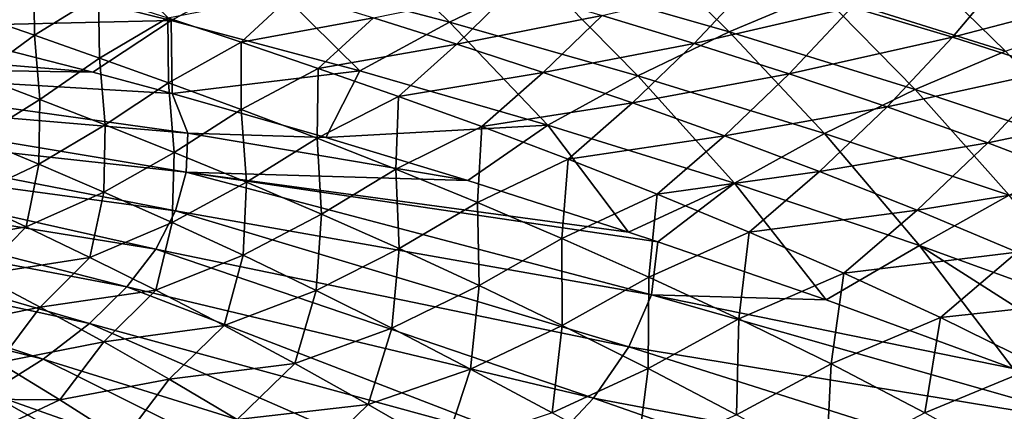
# Model space of a CAD drawing. Header units: metres. Extents: x -92 to 264, y -100 to 50.
# Tile 246 of 256: x 220.58 to 236.55, y 4.35 to 10.71. Entities that reach past the tile are written whole.
import ezdxf

# ---------------------------------------------------------------- set-up
doc = ezdxf.new("R2010")
doc.units = ezdxf.units.M
doc.layers.add('solid_21062050_01', color=7, linetype='CONTINUOUS')

msp = doc.modelspace()

# ---------------------------------------------------------------- linework, layer by layer
at = {"layer": 'solid_21062050_01'}
for points in [[(221.407318, 12.236165, 167.405365), (219.964005, 11.45658, 170.801071), (223.037155, 10.694242, 171.789948)], [(224.484116, 11.476377, 168.36792), (221.407318, 12.236165, 167.405365), (223.037155, 10.694242, 171.789948)], [(225.984879, 12.202393, 164.789749), (224.484116, 11.476377, 168.36792), (227.552994, 10.663339, 169.270126)], [(229.044678, 11.383129, 165.692093), (225.984879, 12.202393, 164.789749), (227.552994, 10.663339, 169.270126)], [(230.552979, 12.025782, 162.033127), (229.044678, 11.383129, 165.692093), (232.086029, 10.508017, 166.552963)], [(233.57222, 11.137995, 162.917374), (230.552979, 12.025782, 162.033127), (232.086029, 10.508017, 166.552963)], [(235.051743, 11.674775, 159.254303), (233.57222, 11.137995, 162.917374), (236.564301, 10.193217, 163.774567)], [(238.018143, 10.716314, 160.140762), (235.051743, 11.674775, 159.254303), (236.564301, 10.193217, 163.774567)], [(235.703857, 10.420281, 125.114075), (234.071701, 10.906307, 123.632927), (236.708771, 11.616916, 124.602654)], [(235.703857, 10.420281, 125.114075), (236.708771, 11.616916, 124.602654), (238.42485, 11.137853, 126.099136)], [(223.037155, 10.694242, 171.789948), (219.964005, 11.45658, 170.801071), (218.866394, 10.596066, 174.004166)], [(220.823349, 10.452728, 113.660049), (219.844269, 10.791911, 112.011169), (220.813004, 11.433811, 112.443665)], [(220.823349, 10.452728, 113.660049), (220.813004, 11.433811, 112.443665), (221.861633, 11.098218, 114.049767)], [(224.484116, 11.476377, 168.36792), (223.037155, 10.694242, 171.789948), (226.10051, 9.874981, 172.726563)], [(227.552994, 10.663339, 169.270126), (224.484116, 11.476377, 168.36792), (226.10051, 9.874981, 172.726563)], [(229.044678, 11.383129, 165.692093), (227.552994, 10.663339, 169.270126), (230.605408, 9.792493, 170.130386)], [(232.086029, 10.508017, 166.552963), (229.044678, 11.383129, 165.692093), (230.605408, 9.792493, 170.130386)], [(231.518448, 10.320771, 122.587151), (230.02478, 10.775377, 121.147408), (232.48497, 11.35033, 122.215904)], [(231.518448, 10.320771, 122.587151), (232.48497, 11.35033, 122.215904), (234.071701, 10.906307, 123.632927)], [(227.670639, 10.306926, 119.96666), (226.321487, 10.735474, 118.506592), (228.580093, 11.197961, 119.73838)], [(227.670639, 10.306926, 119.96666), (228.580093, 11.197961, 119.73838), (230.02478, 10.775377, 121.147408)], [(221.875153, 10.083378, 115.266556), (220.823349, 10.452728, 113.660049), (221.861633, 11.098218, 114.049767)], [(221.875153, 10.083378, 115.266556), (221.861633, 11.098218, 114.049767), (222.983566, 10.734172, 115.611343)], [(224.172699, 10.340412, 117.14476), (222.983566, 10.734172, 115.611343), (225.027557, 11.135217, 117.046463)], [(224.172699, 10.340412, 117.14476), (225.027557, 11.135217, 117.046463), (226.321487, 10.735474, 118.506592)], [(233.57222, 11.137995, 162.917374), (232.086029, 10.508017, 166.552963), (235.100525, 9.572868, 167.388855)], [(236.564301, 10.193217, 163.774567), (233.57222, 11.137995, 162.917374), (235.100525, 9.572868, 167.388855)], [(237.378372, 9.885929, 126.67646), (235.703857, 10.420281, 125.114075), (238.42485, 11.137853, 126.099136)], [(233.059555, 9.828621, 124.073677), (231.518448, 10.320771, 122.587151), (234.071701, 10.906307, 123.632927)], [(233.059555, 9.828621, 124.073677), (234.071701, 10.906307, 123.632927), (235.703857, 10.420281, 125.114075)], [(219.913315, 9.787999, 113.47715), (219.844269, 10.791911, 112.011169), (220.823349, 10.452728, 113.660049)], [(222.994095, 9.682425, 116.846512), (221.875153, 10.083378, 115.266556), (222.983566, 10.734172, 115.611343)], [(222.994095, 9.682425, 116.846512), (222.983566, 10.734172, 115.611343), (224.172699, 10.340412, 117.14476)], [(225.422241, 9.915912, 118.66552), (224.172699, 10.340412, 117.14476), (226.321487, 10.735474, 118.506592)], [(225.422241, 9.915912, 118.66552), (226.321487, 10.735474, 118.506592), (227.670639, 10.306926, 119.96666)], [(229.069504, 9.847957, 121.443031), (227.670639, 10.306926, 119.96666), (230.02478, 10.775377, 121.147408)], [(229.069504, 9.847957, 121.443031), (230.02478, 10.775377, 121.147408), (231.518448, 10.320771, 122.587151)], [(221.767609, 9.854352, 174.999496), (218.866394, 10.596066, 174.004166), (215.388977, 10.38311, 175.869736)], [(223.037155, 10.694242, 171.789948), (218.866394, 10.596066, 174.004166), (221.767609, 9.854352, 174.999496)], [(223.037155, 10.694242, 171.789948), (221.767609, 9.854352, 174.999496), (223.05365, 9.505589, 175.434036)], [(226.10051, 9.874981, 172.726563), (223.037155, 10.694242, 171.789948), (223.05365, 9.505589, 175.434036)], [(227.552994, 10.663339, 169.270126), (226.10051, 9.874981, 172.726563), (229.147873, 8.995641, 173.624573)], [(230.605408, 9.792493, 170.130386), (227.552994, 10.663339, 169.270126), (229.147873, 8.995641, 173.624573)], [(221.767609, 9.854352, 174.999496), (215.388977, 10.38311, 175.869736), (215.529922, 9.953102, 177.064713)], [(219.913315, 9.787999, 113.47715), (220.823349, 10.452728, 113.660049), (220.908234, 9.409959, 115.128052)], [(220.908234, 9.409959, 115.128052), (220.823349, 10.452728, 113.660049), (221.875153, 10.083378, 115.266556)], [(232.086029, 10.508017, 166.552963), (230.605408, 9.792493, 170.130386), (233.632813, 8.859286, 170.967133)], [(235.100525, 9.572868, 167.388855), (232.086029, 10.508017, 166.552963), (233.632813, 8.859286, 170.967133)], [(234.646561, 9.293398, 125.623047), (233.059555, 9.828621, 124.073677), (235.703857, 10.420281, 125.114075)], [(234.646561, 9.293398, 125.623047), (235.703857, 10.420281, 125.114075), (237.378372, 9.885929, 126.67646)], [(224.173004, 9.248868, 118.414101), (222.994095, 9.682425, 116.846512), (224.172699, 10.340412, 117.14476)], [(224.173004, 9.248868, 118.414101), (224.172699, 10.340412, 117.14476), (225.422241, 9.915912, 118.66552)], [(226.725433, 9.459646, 120.189133), (225.422241, 9.915912, 118.66552), (227.670639, 10.306926, 119.96666)], [(226.725433, 9.459646, 120.189133), (227.670639, 10.306926, 119.96666), (229.069504, 9.847957, 121.443031)], [(230.516205, 9.354383, 122.951057), (229.069504, 9.847957, 121.443031), (231.518448, 10.320771, 122.587151)], [(230.516205, 9.354383, 122.951057), (231.518448, 10.320771, 122.587151), (233.059555, 9.828621, 124.073677)], [(220.908234, 9.409959, 115.128052), (221.875153, 10.083378, 115.266556), (221.969543, 8.998363, 116.755699)], [(221.969543, 8.998363, 116.755699), (221.875153, 10.083378, 115.266556), (222.994095, 9.682425, 116.846512)], [(236.564301, 10.193217, 163.774567), (235.100525, 9.572868, 167.388855), (238.079758, 8.57366, 168.216614)], [(215.529922, 9.953102, 177.064713), (223.307281, 8.864583, 177.15596), (223.05365, 9.505589, 175.434036)], [(215.529922, 9.953102, 177.064713), (215.566254, 9.520682, 178.266403), (223.307281, 8.864583, 177.15596)], [(221.767609, 9.854352, 174.999496), (215.529922, 9.953102, 177.064713), (223.05365, 9.505589, 175.434036)], [(225.404678, 8.781712, 119.983475), (224.173004, 9.248868, 118.414101), (225.422241, 9.915912, 118.66552)], [(225.404678, 8.781712, 119.983475), (225.422241, 9.915912, 118.66552), (226.725433, 9.459646, 120.189133)], [(219.894547, 8.778562, 114.93087), (219.913315, 9.787999, 113.47715), (220.908234, 9.409959, 115.128052)], [(226.10051, 9.874981, 172.726563), (223.05365, 9.505589, 175.434036), (225.549347, 8.794333, 176.263184)], [(229.147873, 8.995641, 173.624573), (226.10051, 9.874981, 172.726563), (225.549347, 8.794333, 176.263184)], [(228.07637, 8.970119, 121.730911), (226.725433, 9.459646, 120.189133), (229.069504, 9.847957, 121.443031)], [(228.07637, 8.970119, 121.730911), (229.069504, 9.847957, 121.443031), (230.516205, 9.354383, 122.951057)], [(230.605408, 9.792493, 170.130386), (229.147873, 8.995641, 173.624573), (232.173035, 8.05306, 174.49762)], [(232.009964, 8.821216, 124.50576), (230.516205, 9.354383, 122.951057), (233.059555, 9.828621, 124.073677)], [(233.632813, 8.859286, 170.967133), (230.605408, 9.792493, 170.130386), (232.173035, 8.05306, 174.49762)], [(232.009964, 8.821216, 124.50576), (233.059555, 9.828621, 124.073677), (234.646561, 9.293398, 125.623047)], [(236.276749, 8.709519, 127.251289), (234.646561, 9.293398, 125.623047), (237.378372, 9.885929, 126.67646)], [(236.276749, 8.709519, 127.251289), (237.378372, 9.885929, 126.67646), (239.088135, 9.296673, 128.336914)], [(221.969543, 8.998363, 116.755699), (222.994095, 9.682425, 116.846512), (223.089691, 8.5522, 118.37323)], [(223.089691, 8.5522, 118.37323), (222.994095, 9.682425, 116.846512), (224.173004, 9.248868, 118.414101)], [(215.566254, 9.520682, 178.266403), (215.497742, 9.088763, 179.46669), (223.282547, 8.233829, 178.908951)], [(215.566254, 9.520682, 178.266403), (223.282547, 8.233829, 178.908951), (223.307281, 8.864583, 177.15596)], [(225.549347, 8.794333, 176.263184), (223.05365, 9.505589, 175.434036), (223.307281, 8.864583, 177.15596)], [(226.682327, 8.279811, 121.568703), (225.404678, 8.781712, 119.983475), (226.725433, 9.459646, 120.189133)], [(226.682327, 8.279811, 121.568703), (226.725433, 9.459646, 120.189133), (228.07637, 8.970119, 121.730911)], [(235.100525, 9.572868, 167.388855), (233.632813, 8.859286, 170.967133), (236.626617, 7.859221, 171.799149)], [(238.079758, 8.57366, 168.216614), (235.100525, 9.572868, 167.388855), (236.626617, 7.859221, 171.799149)], [(220.893539, 8.360107, 116.601982), (219.894547, 8.778562, 114.93087), (220.908234, 9.409959, 115.128052)], [(220.893539, 8.360107, 116.601982), (220.908234, 9.409959, 115.128052), (221.969543, 8.998363, 116.755699)], [(229.47374, 8.44348, 123.305206), (228.07637, 8.970119, 121.730911), (230.516205, 9.354383, 122.951057)], [(229.47374, 8.44348, 123.305206), (230.516205, 9.354383, 122.951057), (232.009964, 8.821216, 124.50576)], [(233.549957, 8.24347, 126.122162), (232.009964, 8.821216, 124.50576), (234.646561, 9.293398, 125.623047)], [(233.549957, 8.24347, 126.122162), (234.646561, 9.293398, 125.623047), (236.276749, 8.709519, 127.251289)], [(237.94191, 8.071116, 128.974304), (236.276749, 8.709519, 127.251289), (239.088135, 9.296673, 128.336914)], [(223.089691, 8.5522, 118.37323), (224.173004, 9.248868, 118.414101), (224.261063, 8.070471, 119.993721)], [(224.261063, 8.070471, 119.993721), (224.173004, 9.248868, 118.414101), (225.404678, 8.781712, 119.983475)], [(215.497742, 9.088763, 179.46669), (215.32489, 8.660256, 180.657501), (223.109161, 7.605819, 180.654312)], [(215.497742, 9.088763, 179.46669), (223.109161, 7.605819, 180.654312), (223.282547, 8.233829, 178.908951)], [(221.950134, 7.905529, 118.26474), (220.893539, 8.360107, 116.601982), (221.969543, 8.998363, 116.755699)], [(221.950134, 7.905529, 118.26474), (221.969543, 8.998363, 116.755699), (223.089691, 8.5522, 118.37323)], [(229.147873, 8.995641, 173.624573), (225.549347, 8.794333, 176.263184), (227.846863, 8.098481, 177.011795)], [(228.00386, 7.740224, 123.183128), (226.682327, 8.279811, 121.568703), (228.07637, 8.970119, 121.730911)], [(229.147873, 8.995641, 173.624573), (227.846863, 8.098481, 177.011795), (230.452606, 7.26147, 177.842941)], [(228.00386, 7.740224, 123.183128), (228.07637, 8.970119, 121.730911), (229.47374, 8.44348, 123.305206)], [(232.173035, 8.05306, 174.49762), (229.147873, 8.995641, 173.624573), (230.452606, 7.26147, 177.842941)], [(227.846863, 8.098481, 177.011795), (223.307281, 8.864583, 177.15596), (223.282547, 8.233829, 178.908951)], [(227.846863, 8.098481, 177.011795), (225.549347, 8.794333, 176.263184), (223.307281, 8.864583, 177.15596)], [(224.261063, 8.070471, 119.993721), (225.404678, 8.781712, 119.983475), (225.476288, 7.552104, 121.630203)], [(225.476288, 7.552104, 121.630203), (225.404678, 8.781712, 119.983475), (226.682327, 8.279811, 121.568703)], [(230.917618, 7.875142, 124.926079), (229.47374, 8.44348, 123.305206), (232.009964, 8.821216, 124.50576)], [(230.917618, 7.875142, 124.926079), (232.009964, 8.821216, 124.50576), (233.549957, 8.24347, 126.122162)], [(233.632813, 8.859286, 170.967133), (232.173035, 8.05306, 174.49762), (235.169617, 7.044035, 175.359772)], [(236.626617, 7.859221, 171.799149), (233.632813, 8.859286, 170.967133), (235.169617, 7.044035, 175.359772)], [(215.32489, 8.660256, 180.657501), (215.048874, 8.238047, 181.830811), (222.788239, 6.984563, 182.38092)], [(215.32489, 8.660256, 180.657501), (222.788239, 6.984563, 182.38092), (223.109161, 7.605819, 180.654312)], [(219.706924, 7.798689, 116.264008), (219.894547, 8.778562, 114.93087), (220.893539, 8.360107, 116.601982)], [(235.133881, 7.616091, 127.8153), (233.549957, 8.24347, 126.122162), (236.276749, 8.709519, 127.251289)], [(235.133881, 7.616091, 127.8153), (236.276749, 8.709519, 127.251289), (237.94191, 8.071116, 128.974304)], [(223.056351, 7.413817, 119.931168), (221.950134, 7.905529, 118.26474), (223.089691, 8.5522, 118.37323)], [(223.056351, 7.413817, 119.931168), (223.089691, 8.5522, 118.37323), (224.261063, 8.070471, 119.993721)], [(219.706924, 7.798689, 116.264008), (220.893539, 8.360107, 116.601982), (220.689835, 7.343454, 117.963326)], [(220.689835, 7.343454, 117.963326), (220.893539, 8.360107, 116.601982), (221.950134, 7.905529, 118.26474)], [(229.370316, 7.158821, 124.839569), (228.00386, 7.740224, 123.183128), (229.47374, 8.44348, 123.305206)], [(229.370316, 7.158821, 124.839569), (229.47374, 8.44348, 123.305206), (230.917618, 7.875142, 124.926079)], [(215.048874, 8.238047, 181.830811), (214.6716, 7.824977, 182.978745), (222.321869, 6.374031, 184.077744)], [(215.048874, 8.238047, 181.830811), (222.321869, 6.374031, 184.077744), (222.788239, 6.984563, 182.38092)], [(223.282547, 8.233829, 178.908951), (223.109161, 7.605819, 180.654312), (230.827011, 6.241874, 180.348236)], [(223.282547, 8.233829, 178.908951), (230.827011, 6.241874, 180.348236), (230.927628, 7.103514, 177.992004)], [(230.452606, 7.26147, 177.842941), (223.282547, 8.233829, 178.908951), (230.927628, 7.103514, 177.992004)], [(230.452606, 7.26147, 177.842941), (227.846863, 8.098481, 177.011795), (223.282547, 8.233829, 178.908951)], [(225.476288, 7.552104, 121.630203), (226.682327, 8.279811, 121.568703), (226.732971, 6.994604, 123.295082)], [(226.732971, 6.994604, 123.295082), (226.682327, 8.279811, 121.568703), (228.00386, 7.740224, 123.183128)], [(232.408096, 7.260516, 126.607574), (230.917618, 7.875142, 124.926079), (233.549957, 8.24347, 126.122162)], [(232.408096, 7.260516, 126.607574), (233.549957, 8.24347, 126.122162), (235.133881, 7.616091, 127.8153)], [(224.204346, 6.883938, 121.613258), (223.056351, 7.413817, 119.931168), (224.261063, 8.070471, 119.993721)], [(224.204346, 6.883938, 121.613258), (224.261063, 8.070471, 119.993721), (225.476288, 7.552104, 121.630203)], [(232.173035, 8.05306, 174.49762), (230.452606, 7.26147, 177.842941), (230.927628, 7.103514, 177.992004)], [(232.173035, 8.05306, 174.49762), (230.927628, 7.103514, 177.992004), (233.658463, 6.161309, 178.838959)], [(235.169617, 7.044035, 175.359772), (232.173035, 8.05306, 174.49762), (233.658463, 6.161309, 178.838959)], [(236.752197, 6.93371, 129.600235), (235.133881, 7.616091, 127.8153), (237.94191, 8.071116, 128.974304)], [(214.6716, 7.824977, 182.978745), (214.195602, 7.423828, 184.093567), (221.713058, 5.778119, 185.733948)], [(214.6716, 7.824977, 182.978745), (221.713058, 5.778119, 185.733948), (222.321869, 6.374031, 184.077744)], [(220.689835, 7.343454, 117.963326), (221.950134, 7.905529, 118.26474), (221.721176, 6.850153, 119.665825)], [(221.721176, 6.850153, 119.665825), (221.950134, 7.905529, 118.26474), (223.056351, 7.413817, 119.931168)], [(230.782745, 6.531448, 126.550842), (229.370316, 7.158821, 124.839569), (230.917618, 7.875142, 124.926079)], [(230.782745, 6.531448, 126.550842), (230.917618, 7.875142, 124.926079), (232.408096, 7.260516, 126.607574)], [(236.626617, 7.859221, 171.799149), (235.169617, 7.044035, 175.359772), (238.130936, 5.965205, 176.226334)], [(219.706924, 7.798689, 116.264008), (220.689835, 7.343454, 117.963326), (218.973694, 7.046031, 116.781212)], [(226.732971, 6.994604, 123.295082), (228.00386, 7.740224, 123.183128), (228.033157, 6.394213, 125.000221)], [(228.033157, 6.394213, 125.000221), (228.00386, 7.740224, 123.183128), (229.370316, 7.158821, 124.839569)], [(223.109161, 7.605819, 180.654312), (222.788239, 6.984563, 182.38092), (230.458694, 5.396603, 182.69754)], [(223.109161, 7.605819, 180.654312), (230.458694, 5.396603, 182.69754), (230.827011, 6.241874, 180.348236)], [(225.390991, 6.313842, 123.322556), (224.204346, 6.883938, 121.613258), (225.476288, 7.552104, 121.630203)], [(225.390991, 6.313842, 123.322556), (225.476288, 7.552104, 121.630203), (226.732971, 6.994604, 123.295082)], [(233.943314, 6.594942, 128.3638), (232.408096, 7.260516, 126.607574), (235.133881, 7.616091, 127.8153)], [(233.943314, 6.594942, 128.3638), (235.133881, 7.616091, 127.8153), (236.752197, 6.93371, 129.600235)], [(214.195602, 7.423828, 184.093567), (213.624146, 7.0373, 185.16777), (220.965714, 5.200632, 187.338989)], [(214.195602, 7.423828, 184.093567), (220.965714, 5.200632, 187.338989), (221.713058, 5.778119, 185.733948)], [(220.689835, 7.343454, 117.963326), (219.922775, 6.565035, 118.541817), (218.973694, 7.046031, 116.781212)], [(220.689835, 7.343454, 117.963326), (221.721176, 6.850153, 119.665825), (219.922775, 6.565035, 118.541817)], [(221.721176, 6.850153, 119.665825), (223.056351, 7.413817, 119.931168), (222.792816, 6.317766, 121.382423)], [(222.792816, 6.317766, 121.382423), (223.056351, 7.413817, 119.931168), (224.204346, 6.883938, 121.613258)], [(232.241486, 5.853927, 128.329788), (230.782745, 6.531448, 126.550842), (232.408096, 7.260516, 126.607574)], [(232.241486, 5.853927, 128.329788), (232.408096, 7.260516, 126.607574), (233.943314, 6.594942, 128.3638)], [(213.624146, 7.0373, 185.16777), (220.084625, 4.645257, 188.882599), (220.965714, 5.200632, 187.338989)], [(228.033157, 6.394213, 125.000221), (229.370316, 7.158821, 124.839569), (229.379059, 5.747127, 126.757454)], [(229.379059, 5.747127, 126.757454), (229.370316, 7.158821, 124.839569), (230.782745, 6.531448, 126.550842)], [(233.658463, 6.161309, 178.838959), (230.927628, 7.103514, 177.992004), (230.827011, 6.241874, 180.348236)], [(235.169617, 7.044035, 175.359772), (233.658463, 6.161309, 178.838959), (236.690842, 5.047079, 179.757019)], [(235.169617, 7.044035, 175.359772), (236.690842, 5.047079, 179.757019), (237.484543, 5.565993, 177.813232)], [(235.169617, 7.044035, 175.359772), (237.484543, 5.565993, 177.813232), (238.130936, 5.965205, 176.226334)], [(222.788239, 6.984563, 182.38092), (222.321869, 6.374031, 184.077744), (229.888519, 4.56435, 185.010696)], [(222.788239, 6.984563, 182.38092), (229.888519, 4.56435, 185.010696), (230.458694, 5.396603, 182.69754)], [(222.792816, 6.317766, 121.382423), (224.204346, 6.883938, 121.613258), (223.899796, 5.744753, 123.123795)], [(223.899796, 5.744753, 123.123795), (224.204346, 6.883938, 121.613258), (225.390991, 6.313842, 123.322556)], [(226.619278, 5.700156, 125.069969), (225.390991, 6.313842, 123.322556), (226.732971, 6.994604, 123.295082)], [(226.619278, 5.700156, 125.069969), (226.732971, 6.994604, 123.295082), (228.033157, 6.394213, 125.000221)], [(235.512222, 5.873412, 130.209), (233.943314, 6.594942, 128.3638), (236.752197, 6.93371, 129.600235)], [(235.512222, 5.873412, 130.209), (236.752197, 6.93371, 129.600235), (238.393265, 6.190868, 131.492004)], [(221.721176, 6.850153, 119.665825), (220.916107, 6.043488, 120.310692), (219.922775, 6.565035, 118.541817)], [(221.721176, 6.850153, 119.665825), (222.792816, 6.317766, 121.382423), (220.916107, 6.043488, 120.310692)], [(219.27684, 5.707955, 119.49559), (219.922775, 6.565035, 118.541817), (220.916107, 6.043488, 120.310692)], [(233.737503, 5.121768, 130.189529), (232.241486, 5.853927, 128.329788), (233.943314, 6.594942, 128.3638)], [(233.737503, 5.121768, 130.189529), (233.943314, 6.594942, 128.3638), (235.512222, 5.873412, 130.209)], [(227.892578, 5.039419, 126.866386), (226.619278, 5.700156, 125.069969), (228.033157, 6.394213, 125.000221)], [(227.892578, 5.039419, 126.866386), (228.033157, 6.394213, 125.000221), (229.379059, 5.747127, 126.757454)], [(229.379059, 5.747127, 126.757454), (230.782745, 6.531448, 126.550842), (230.772369, 5.049529, 128.578629)], [(230.772369, 5.049529, 128.578629), (230.782745, 6.531448, 126.550842), (232.241486, 5.853927, 128.329788)], [(222.792816, 6.317766, 121.382423), (221.945297, 5.480275, 122.098236), (220.916107, 6.043488, 120.310692)], [(222.321869, 6.374031, 184.077744), (221.713058, 5.778119, 185.733948), (229.1203, 3.750634, 187.272354)], [(222.792816, 6.317766, 121.382423), (223.899796, 5.744753, 123.123795), (221.945297, 5.480275, 122.098236)], [(222.321869, 6.374031, 184.077744), (229.1203, 3.750634, 187.272354), (229.888519, 4.56435, 185.010696)], [(223.899796, 5.744753, 123.123795), (225.390991, 6.313842, 123.322556), (225.04541, 5.128225, 124.899933)], [(225.04541, 5.128225, 124.899933), (225.390991, 6.313842, 123.322556), (226.619278, 5.700156, 125.069969)], [(230.827011, 6.241874, 180.348236), (230.458694, 5.396603, 182.69754), (238.318695, 4.107455, 181.034317)], [(236.690842, 5.047079, 179.757019), (230.827011, 6.241874, 180.348236), (238.318695, 4.107455, 181.034317)], [(236.690842, 5.047079, 179.757019), (233.658463, 6.161309, 178.838959), (230.827011, 6.241874, 180.348236)], [(237.101151, 5.090818, 132.157486), (235.512222, 5.873412, 130.209), (238.393265, 6.190868, 131.492004)], [(220.239014, 5.14677, 121.345192), (219.27684, 5.707955, 119.49559), (220.916107, 6.043488, 120.310692)], [(220.239014, 5.14677, 121.345192), (220.916107, 6.043488, 120.310692), (221.945297, 5.480275, 122.098236)], [(221.713058, 5.778119, 185.733948), (220.965714, 5.200632, 187.338989), (228.159164, 2.960849, 189.467529)], [(221.713058, 5.778119, 185.733948), (228.159164, 2.960849, 189.467529), (229.1203, 3.750634, 187.272354)], [(229.214142, 4.328166, 128.722702), (227.892578, 5.039419, 126.866386), (229.379059, 5.747127, 126.757454)], [(229.214142, 4.328166, 128.722702), (229.379059, 5.747127, 126.757454), (230.772369, 5.049529, 128.578629)], [(230.772369, 5.049529, 128.578629), (232.241486, 5.853927, 128.329788), (232.205139, 4.297307, 130.475952)], [(232.205139, 4.297307, 130.475952), (232.241486, 5.853927, 128.329788), (233.737503, 5.121768, 130.189529)], [(235.255417, 4.330268, 132.143311), (233.737503, 5.121768, 130.189529), (235.512222, 5.873412, 130.209)], [(235.255417, 4.330268, 132.143311), (235.512222, 5.873412, 130.209), (237.101151, 5.090818, 132.157486)], [(223.899796, 5.744753, 123.123795), (223.008423, 4.873478, 123.914421), (221.945297, 5.480275, 122.098236)], [(223.899796, 5.744753, 123.123795), (225.04541, 5.128225, 124.899933), (223.008423, 4.873478, 123.914421)], [(225.04541, 5.128225, 124.899933), (226.619278, 5.700156, 125.069969), (226.234238, 4.465076, 126.720741)], [(226.234238, 4.465076, 126.720741), (226.619278, 5.700156, 125.069969), (227.892578, 5.039419, 126.866386)], [(221.232605, 4.540522, 123.219696), (220.239014, 5.14677, 121.345192), (221.945297, 5.480275, 122.098236)], [(221.232605, 4.540522, 123.219696), (221.945297, 5.480275, 122.098236), (223.008423, 4.873478, 123.914421)], [(230.458694, 5.396603, 182.69754), (229.888519, 4.56435, 185.010696), (237.820755, 3.068001, 183.923248)], [(230.458694, 5.396603, 182.69754), (237.820755, 3.068001, 183.923248), (238.318695, 4.107455, 181.034317)], [(219.031754, 4.555881, 121.502289), (220.239014, 5.14677, 121.345192), (221.232605, 4.540522, 123.219696)], [(220.965714, 5.200632, 187.338989), (220.084625, 4.645257, 188.882599), (227.011505, 2.20023, 191.581711)], [(220.965714, 5.200632, 187.338989), (227.011505, 2.20023, 191.581711), (228.159164, 2.960849, 189.467529)], [(225.04541, 5.128225, 124.899933), (224.111099, 4.220238, 125.7687), (223.008423, 4.873478, 123.914421)], [(225.04541, 5.128225, 124.899933), (226.234238, 4.465076, 126.720741), (224.111099, 4.220238, 125.7687)], [(232.205139, 4.297307, 130.475952), (233.737503, 5.121768, 130.189529), (233.660233, 3.486074, 132.461914)], [(233.660233, 3.486074, 132.461914), (233.737503, 5.121768, 130.189529), (235.255417, 4.330268, 132.143311)], [(226.234238, 4.465076, 126.720741), (227.892578, 5.039419, 126.866386), (227.470901, 3.752199, 128.596115)], [(227.470901, 3.752199, 128.596115), (227.892578, 5.039419, 126.866386), (229.214142, 4.328166, 128.722702)], [(230.581131, 3.567234, 130.644836), (229.214142, 4.328166, 128.722702), (230.772369, 5.049529, 128.578629)], [(230.581131, 3.567234, 130.644836), (230.772369, 5.049529, 128.578629), (232.205139, 4.297307, 130.475952)], [(236.77977, 3.47472, 134.204453), (235.255417, 4.330268, 132.143311), (237.101151, 5.090818, 132.157486)], [(222.261932, 3.886763, 125.128433), (221.232605, 4.540522, 123.219696), (223.008423, 4.873478, 123.914421)], [(222.261932, 3.886763, 125.128433), (223.008423, 4.873478, 123.914421), (224.111099, 4.220238, 125.7687)], [(220.084625, 4.645257, 188.882599), (219.07547, 4.115537, 190.35495), (225.684952, 1.473817, 193.600876)], [(220.084625, 4.645257, 188.882599), (225.684952, 1.473817, 193.600876), (227.011505, 2.20023, 191.581711)], [(219.955704, 3.938454, 123.420738), (219.031754, 4.555881, 121.502289), (221.232605, 4.540522, 123.219696)], [(219.955704, 3.938454, 123.420738), (221.232605, 4.540522, 123.219696), (222.261932, 3.886763, 125.128433)], [(229.888519, 4.56435, 185.010696), (229.1203, 3.750634, 187.272354), (237.07724, 2.045566, 186.764923)], [(229.888519, 4.56435, 185.010696), (237.07724, 2.045566, 186.764923), (237.820755, 3.068001, 183.923248)], [(226.234238, 4.465076, 126.720741), (225.25946, 3.517637, 127.670517), (224.111099, 4.220238, 125.7687)], [(226.234238, 4.465076, 126.720741), (227.470901, 3.752199, 128.596115), (225.25946, 3.517637, 127.670517)]]:
    msp.add_3dface(points, dxfattribs=at)

doc.saveas('drawing.dxf')
